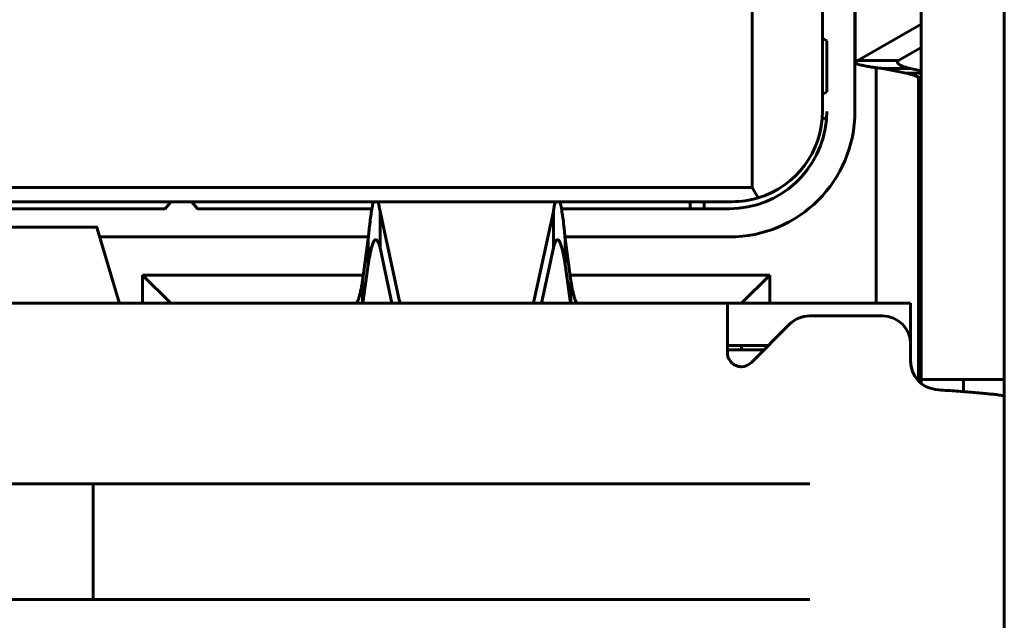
# Model space of a CAD drawing. Header units: millimetres. Extents: x -112 to 98, y -171 to 88.
# Tile 38 of 129: x 1.06 to 8.05, y 1.42 to 5.68. Entities that reach past the tile are written whole.
import ezdxf

# ---------------------------------------------------------------- set-up
doc = ezdxf.new("R2010")
doc.units = ezdxf.units.MM
doc.linetypes.add('K5LT32768', pattern=[0])

msp = doc.modelspace()

# ---------------------------------------------------------------- linework, layer by layer
at = {"color": 150, "linetype": 'K5LT32768', "lineweight": 60, "true_color": 0x0080ff}
for p, q in [((8.0466, 8.6846), (8.0466, -4.7354)), ((8.0466, 8.6846), (8.0466, -4.7354)), ((7.4566, 3.1296), (7.4566, 8.1496)), ((7.4566, 3.1296), (7.4566, 8.1496)), ((6.9866, 8.0896), (6.9866, 5.0296)), ((6.9866, 8.0896), (6.9866, 5.0296)), ((6.9884, 5.3785), (6.9884, 6.6875)), ((6.9884, 5.3785), (6.9884, 6.6875)), ((6.7566, 6.0796), (6.7566, 5.0296)), ((6.7566, 6.0796), (6.7566, 5.0296)), ((6.2566, 5.8496), (6.2566, 4.4896)), ((6.2566, 5.8496), (6.2566, 4.4896)), ((7.4566, 5.6492), (7.0071, 5.3919)), ((7.4566, 5.6492), (7.0071, 5.3919)), ((6.7866, 5.5296), (6.7566, 5.5483)), ((6.7866, 5.5296), (6.7566, 5.5483)), ((6.7866, 5.5296), (6.7866, 5.1696)), ((6.7866, 5.5296), (6.7866, 5.1696)), ((7.2969, 5.3919), (7.4566, 5.4833)), ((7.2969, 5.3919), (7.4566, 5.4833)), ((7.0071, 5.3919), (7.2969, 5.3919)), ((7.0071, 5.3919), (7.2969, 5.3919)), ((7.1366, 5.34), (7.1366, 3.6696)), ((7.1366, 5.34), (7.1366, 3.6696)), ((7.3777, 5.3338), (7.1849, 5.3338)), ((7.1849, 5.3338), (7.3495, 5.3019)), ((7.3777, 5.3338), (7.1849, 5.3338)), ((7.1849, 5.3338), (7.3495, 5.3019)), ((7.4566, 5.3185), (7.3777, 5.3338)), ((7.4566, 5.3185), (7.3777, 5.3338)), ((7.3495, 5.3019), (7.4566, 5.3019)), ((7.3495, 5.3019), (7.4566, 5.3019)), ((7.4366, 3.1191), (7.4366, 5.2723)), ((7.4366, 3.1191), (7.4366, 5.2723)), ((6.7566, 5.1508), (6.7866, 5.1696)), ((6.7566, 5.1508), (6.7866, 5.1696)), ((6.784, 4.9712), (6.7554, 4.9891)), ((6.784, 4.9712), (6.7554, 4.9891)), ((6.2566, 4.4896), (-3.8434, 4.4896)), ((6.2566, 4.4896), (-3.8434, 4.4896)), ((6.299, 4.4161), (6.2566, 4.4896)), ((6.299, 4.4161), (6.2566, 4.4896)), ((-3.7034, 4.3896), (6.1166, 4.3896)), ((-3.7034, 4.3896), (6.1166, 4.3896)), ((0.3216, 4.3396), (2.0916, 4.3396)), ((0.3216, 4.3396), (2.0916, 4.3396)), ((2.0916, 4.3396), (2.1323, 4.3896)), ((2.0916, 4.3396), (2.1323, 4.3896)), ((2.281, 4.3896), (2.3216, 4.3396)), ((2.281, 4.3896), (2.3216, 4.3396)), ((2.3216, 4.3396), (3.559, 4.3396)), ((2.3216, 4.3396), (3.559, 4.3396)), ((4.9043, 4.3396), (6.0966, 4.3396)), ((4.9043, 4.3396), (6.0966, 4.3396)), ((5.8166, 4.3396), (5.8166, 4.3896)), ((5.8166, 4.3396), (5.8166, 4.3896)), ((5.9166, 4.3396), (5.9166, 4.3896)), ((5.9166, 4.3396), (5.9166, 4.3896)), ((3.7527, 3.6929), (3.6167, 4.3212)), ((3.6167, 4.3212), (3.6167, 4.0614)), ((3.7527, 3.6929), (3.6167, 4.3212)), ((3.6167, 4.3212), (3.6167, 4.0614)), ((4.8466, 4.3212), (4.7106, 3.6929)), ((4.8466, 4.3212), (4.7106, 3.6929)), ((4.8466, 4.0614), (4.8466, 4.3212)), ((4.8466, 4.0614), (4.8466, 4.3212)), ((1.6057, 4.2096), (0.8576, 4.2096)), ((1.6057, 4.2096), (0.8576, 4.2096)), ((1.6092, 4.2005), (1.7646, 3.6741)), ((1.6092, 4.2005), (1.7646, 3.6741)), ((1.6272, 4.1396), (3.5341, 4.1396)), ((1.6272, 4.1396), (3.5341, 4.1396)), ((3.5327, 4.1257), (3.4925, 3.8289)), ((3.5327, 4.1257), (3.4925, 3.8289)), ((3.5327, 3.9451), (3.5327, 4.1257)), ((3.5327, 3.9451), (3.5327, 4.1257)), ((4.9292, 4.1396), (6.0966, 4.1396)), ((4.9292, 4.1396), (6.0966, 4.1396)), ((4.9708, 3.8289), (4.9306, 4.1257)), ((4.9306, 4.1257), (4.9306, 3.9451)), ((4.9708, 3.8289), (4.9306, 4.1257)), ((4.9306, 4.1257), (4.9306, 3.9451)), ((3.6167, 4.0614), (3.7015, 3.6696)), ((3.6167, 4.0614), (3.7015, 3.6696)), ((4.7618, 3.6696), (4.8466, 4.0614)), ((4.7618, 3.6696), (4.8466, 4.0614)), ((3.4954, 3.6696), (3.5327, 3.9451)), ((3.4954, 3.6696), (3.5327, 3.9451)), ((4.9306, 3.9451), (4.9679, 3.6696)), ((4.9306, 3.9451), (4.9679, 3.6696)), ((2.1316, 3.6696), (1.9316, 3.8696)), ((1.9316, 3.6696), (1.9316, 3.8696)), ((1.9316, 3.8696), (3.498, 3.8696)), ((2.1316, 3.6696), (1.9316, 3.8696)), ((1.9316, 3.6696), (1.9316, 3.8696)), ((1.9316, 3.8696), (3.498, 3.8696)), ((4.9653, 3.8696), (6.3816, 3.8696)), ((4.9653, 3.8696), (6.3816, 3.8696)), ((6.1816, 3.6696), (6.3816, 3.8696)), ((6.1816, 3.6696), (6.3816, 3.8696)), ((6.3816, 3.8696), (6.3816, 3.6696)), ((6.3816, 3.8696), (6.3816, 3.6696)), ((7.4566, 3.8846), (7.4366, 3.8846)), ((7.4566, 3.8846), (7.4366, 3.8846)), ((3.4925, 3.8289), (3.4925, 3.6696)), ((3.4925, 3.8289), (3.4925, 3.6696)), ((4.9708, 3.6696), (4.9708, 3.8289)), ((4.9708, 3.6696), (4.9708, 3.8289)), ((-3.6184, 3.6696), (6.0816, 3.6696)), ((-3.6184, 3.6696), (6.0816, 3.6696)), ((6.6758, 3.6696), (6.0816, 3.6696)), ((6.0816, 3.3196), (6.0816, 3.6696)), ((6.6758, 3.6696), (6.0816, 3.6696)), ((6.0816, 3.3196), (6.0816, 3.6696)), ((6.7391, 3.6696), (6.6758, 3.6696)), ((6.7391, 3.6696), (6.6758, 3.6696)), ((7.3816, 3.6696), (6.7391, 3.6696)), ((7.3816, 3.6696), (6.7391, 3.6696)), ((7.3816, 3.6696), (7.3816, 3.3796)), ((7.3816, 3.6696), (7.3816, 3.3796)), ((7.1816, 3.5796), (6.6647, 3.5796)), ((7.1816, 3.5796), (6.6647, 3.5796)), ((7.4566, 3.5846), (7.4366, 3.5846)), ((7.4566, 3.5846), (7.4366, 3.5846)), ((6.2525, 3.249), (6.523, 3.5207)), ((6.2525, 3.249), (6.523, 3.5207)), ((6.0816, 3.3696), (6.3725, 3.3696)), ((6.0816, 3.3696), (6.3725, 3.3696)), ((6.1816, 3.3696), (6.1816, 3.3396)), ((6.1816, 3.3696), (6.1816, 3.3396)), ((7.3816, 3.2569), (7.3816, 3.3796)), ((7.3816, 3.2569), (7.3816, 3.3796)), ((6.0816, 3.3396), (6.3427, 3.3396)), ((6.0816, 3.3396), (6.3427, 3.3396)), ((7.4566, 3.1296), (8.0466, 3.1296)), ((7.4566, 3.1296), (7.4566, 3.1008)), ((7.4566, 3.1296), (8.0466, 3.1296)), ((7.4566, 3.1296), (7.4566, 3.1008)), ((7.7566, 3.0426), (7.7566, 3.1296)), ((7.7566, 3.0426), (7.7566, 3.1296)), ((7.5823, 3.0553), (7.5577, 3.0583)), ((7.5823, 3.0553), (7.5577, 3.0583)), ((1.5816, 2.3896), (0.8816, 2.3896)), ((1.5816, 2.3896), (0.8816, 2.3896)), ((2.3816, 2.3896), (1.5816, 2.3896)), ((1.5816, 1.5696), (1.5816, 2.3896)), ((2.3816, 2.3896), (1.5816, 2.3896)), ((1.5816, 1.5696), (1.5816, 2.3896)), ((2.7326, 2.3896), (2.3816, 2.3896)), ((2.7326, 2.3896), (2.3816, 2.3896)), ((2.7326, 2.3896), (6.597, 2.3896)), ((2.7326, 2.3896), (6.597, 2.3896)), ((6.6672, 2.3896), (6.597, 2.3896)), ((6.6672, 2.3896), (6.597, 2.3896)), ((6.6672, 2.3896), (6.6566, 2.3896)), ((6.6672, 2.3896), (6.6566, 2.3896)), ((1.5816, 1.5696), (0.8816, 1.5696)), ((1.5816, 1.5696), (0.8816, 1.5696)), ((1.5816, 1.5696), (2.3816, 1.5696)), ((1.5816, 1.5696), (2.3816, 1.5696)), ((2.3816, 1.5696), (2.7326, 1.5696)), ((2.3816, 1.5696), (2.7326, 1.5696)), ((2.7326, 1.5696), (6.597, 1.5696)), ((2.7326, 1.5696), (6.597, 1.5696)), ((6.597, 1.5696), (6.6672, 1.5696)), ((6.597, 1.5696), (6.6672, 1.5696)), ((6.6672, 1.5696), (6.6566, 1.5696)), ((6.6672, 1.5696), (6.6566, 1.5696))]:
    msp.add_line(p, q, dxfattribs=at)
for centre, radius, start, end in [((6.0966, 5.0296), 0.89, 270, 0), ((6.0966, 5.0296), 0.89, 270, 0), ((6.0966, 5.0296), 0.69, 270, 355.14547), ((6.0966, 5.0296), 0.69, 270, 355.14547), ((6.1166, 5.0296), 0.64, 286.55971, 0), ((6.1166, 5.0296), 0.64, 286.55971, 0), ((6.1166, 5.0296), 0.64, 270, 286.55971), ((6.1166, 5.0296), 0.64, 270, 286.55971), ((6.6647, 3.3796), 0.2, 90, 135.12342), ((6.6647, 3.3796), 0.2, 90, 135.12342), ((7.1816, 3.3796), 0.2, 0, 90), ((7.1816, 3.3796), 0.2, 0, 90), ((6.1816, 3.3196), 0.1, 270.06948, 315.12243), ((6.1816, 3.3196), 0.1, 270.06948, 315.12243), ((7.5816, 3.2569), 0.2, 180, 263.11411), ((7.5816, 3.2569), 0.2, 180, 263.11411)]:
    msp.add_arc(centre, radius, start, end, dxfattribs=at)
for centre, start_param, end_param in [((4.0509, 3.7091), 3.249398, 3.407874), ((4.0509, 3.7091), 3.249398, 3.407874), ((4.4123, 3.7091), 6.016904, 6.17538), ((4.4123, 3.7091), 6.016904, 6.17538)]:
    msp.add_ellipse(centre, major_axis=(0.3, 0), ratio=0.5, start_param=start_param, end_param=end_param, dxfattribs=at)
for points, knots in [([(7.0071, 5.3919), (7.0032, 5.3904), (6.9962, 5.3874), (6.9898, 5.383), (6.9884, 5.3799), (6.9884, 5.3786), (6.9884, 5.3785)], [0, 0, 0, 0, 0.321054, 0.665436, 0.999999, 1, 1, 1, 1]), ([(7.0071, 5.3919), (7.0032, 5.3904), (6.9962, 5.3874), (6.9898, 5.383), (6.9884, 5.3799), (6.9884, 5.3786), (6.9884, 5.3785)], [0, 0, 0, 0, 0.321054, 0.665436, 0.999999, 1, 1, 1, 1]), ([(7.2884, 5.3785), (7.2884, 5.3799), (7.2893, 5.3843), (7.2931, 5.3888), (7.2969, 5.3919)], [0, 0, 0, 0, 0.320603, 1, 1, 1, 1]), ([(7.2884, 5.3785), (7.2884, 5.3799), (7.2893, 5.3843), (7.2931, 5.3888), (7.2969, 5.3919)], [0, 0, 0, 0, 0.320603, 1, 1, 1, 1]), ([(6.9884, 5.3785), (6.9884, 5.3783), (6.9885, 5.3758), (6.9928, 5.3707), (7.0115, 5.3628), (7.0434, 5.355), (7.0827, 5.3478), (7.1214, 5.342), (7.1552, 5.3374), (7.176, 5.3348), (7.1849, 5.3338)], [0, 0, 0, 0, 0.009926, 0.166422, 0.346252, 0.53555, 0.694906, 0.825702, 0.927341, 1, 1, 1, 1]), ([(6.9884, 5.3785), (6.9884, 5.3783), (6.9885, 5.3758), (6.9928, 5.3707), (7.0115, 5.3628), (7.0434, 5.355), (7.0827, 5.3478), (7.1214, 5.342), (7.1552, 5.3374), (7.176, 5.3348), (7.1849, 5.3338)], [0, 0, 0, 0, 0.009926, 0.166422, 0.346252, 0.53555, 0.694906, 0.825702, 0.927341, 1, 1, 1, 1]), ([(7.3777, 5.3338), (7.3696, 5.3359), (7.3542, 5.3403), (7.3341, 5.3468), (7.3155, 5.354), (7.2992, 5.3625), (7.2901, 5.3708), (7.2884, 5.3763), (7.2884, 5.3785)], [0, 0, 0, 0, 0.145762, 0.291537, 0.437324, 0.631749, 0.85722, 1, 1, 1, 1]), ([(7.3777, 5.3338), (7.3696, 5.3359), (7.3542, 5.3403), (7.3341, 5.3468), (7.3155, 5.354), (7.2992, 5.3625), (7.2901, 5.3708), (7.2884, 5.3763), (7.2884, 5.3785)], [0, 0, 0, 0, 0.145762, 0.291537, 0.437324, 0.631749, 0.85722, 1, 1, 1, 1]), ([(7.3495, 5.3019), (7.3592, 5.2994), (7.3777, 5.2945), (7.4018, 5.287), (7.4234, 5.279), (7.4413, 5.2703), (7.4537, 5.2607), (7.4567, 5.2542), (7.4566, 5.2508)], [0, 0, 0, 0, 0.146022, 0.292055, 0.438099, 0.614144, 0.801444, 1, 1, 1, 1]), ([(7.3495, 5.3019), (7.3592, 5.2994), (7.3777, 5.2945), (7.4018, 5.287), (7.4234, 5.279), (7.4413, 5.2703), (7.4537, 5.2607), (7.4567, 5.2542), (7.4566, 5.2508)], [0, 0, 0, 0, 0.146022, 0.292055, 0.438099, 0.614144, 0.801444, 1, 1, 1, 1]), ([(6.7866, 5.0296), (6.7865, 5.0196), (6.7864, 5.0096), (6.7857, 4.9905), (6.7853, 4.9814), (6.7846, 4.9722), (6.7846, 4.972), (6.7846, 4.9716), (6.7846, 4.9715), (6.7846, 4.9712), (6.7846, 4.9712), (6.784, 4.9712)], [0, 0, 0, 0, 0.5, 0.5, 0.978437, 0.978437, 0.988721, 0.988721, 0.998721, 0.998721, 1, 1, 1, 1]), ([(6.7866, 5.0296), (6.7865, 5.0196), (6.7864, 5.0096), (6.7857, 4.9905), (6.7853, 4.9814), (6.7846, 4.9722), (6.7846, 4.972), (6.7846, 4.9716), (6.7846, 4.9715), (6.7846, 4.9712), (6.7846, 4.9712), (6.784, 4.9712)], [0, 0, 0, 0, 0.5, 0.5, 0.978437, 0.978437, 0.988721, 0.988721, 0.998721, 0.998721, 1, 1, 1, 1]), ([(3.5696, 4.3896), (3.5671, 4.3807), (3.5622, 4.3591), (3.5549, 4.3158), (3.5475, 4.2622), (3.541, 4.2062), (3.536, 4.1592), (3.5336, 4.1343), (3.5327, 4.1257)], [0, 0, 0, 0, 0.198457, 0.397922, 0.598021, 0.797358, 0.931228, 1, 1, 1, 1]), ([(3.5696, 4.3896), (3.5671, 4.3807), (3.5622, 4.3591), (3.5549, 4.3158), (3.5475, 4.2622), (3.541, 4.2062), (3.536, 4.1592), (3.5336, 4.1343), (3.5327, 4.1257)], [0, 0, 0, 0, 0.198457, 0.397922, 0.598021, 0.797358, 0.931228, 1, 1, 1, 1]), ([(3.6167, 4.3212), (3.6155, 4.3284), (3.6133, 4.3422), (3.6099, 4.3604), (3.6065, 4.3764), (3.6042, 4.3854), (3.6031, 4.3896)], [0, 0, 0, 0, 0.249573, 0.5, 0.750428, 1, 1, 1, 1]), ([(3.6167, 4.3212), (3.6155, 4.3284), (3.6133, 4.3422), (3.6099, 4.3604), (3.6065, 4.3764), (3.6042, 4.3854), (3.6031, 4.3896)], [0, 0, 0, 0, 0.249573, 0.5, 0.750428, 1, 1, 1, 1]), ([(4.8602, 4.3896), (4.8594, 4.3867), (4.8566, 4.3758), (4.8521, 4.3542), (4.8483, 4.3322), (4.8466, 4.3212)], [0, 0, 0, 0, 0.174031, 0.619877, 1, 1, 1, 1]), ([(4.8602, 4.3896), (4.8594, 4.3867), (4.8566, 4.3758), (4.8521, 4.3542), (4.8483, 4.3322), (4.8466, 4.3212)], [0, 0, 0, 0, 0.174031, 0.619877, 1, 1, 1, 1]), ([(4.9306, 4.1257), (4.9286, 4.1458), (4.9242, 4.1887), (4.9173, 4.2498), (4.9096, 4.3079), (4.9018, 4.3551), (4.8965, 4.3793), (4.8939, 4.389), (4.8937, 4.3896)], [0, 0, 0, 0, 0.160899, 0.355686, 0.564673, 0.78649, 0.987191, 1, 1, 1, 1]), ([(4.9306, 4.1257), (4.9286, 4.1458), (4.9242, 4.1887), (4.9173, 4.2498), (4.9096, 4.3079), (4.9018, 4.3551), (4.8965, 4.3793), (4.8939, 4.389), (4.8937, 4.3896)], [0, 0, 0, 0, 0.160899, 0.355686, 0.564673, 0.78649, 0.987191, 1, 1, 1, 1]), ([(1.6057, 4.2096), (1.6059, 4.2096), (1.6067, 4.2092), (1.6079, 4.2067), (1.6088, 4.2024), (1.6092, 4.2005)], [0, 0, 0, 0, 0.164048, 0.683659, 1, 1, 1, 1]), ([(1.6057, 4.2096), (1.6059, 4.2096), (1.6067, 4.2092), (1.6079, 4.2067), (1.6088, 4.2024), (1.6092, 4.2005)], [0, 0, 0, 0, 0.164048, 0.683659, 1, 1, 1, 1]), ([(3.5327, 3.9451), (3.5352, 3.96), (3.5401, 3.9882), (3.5474, 4.0258), (3.5548, 4.0578), (3.5622, 4.0838), (3.5696, 4.1032), (3.577, 4.1158), (3.5825, 4.1199), (3.5857, 4.1203), (3.5863, 4.1203)], [0, 0, 0, 0, 0.136875, 0.274203, 0.411984, 0.549763, 0.68754, 0.825312, 0.963081, 1, 1, 1, 1]), ([(3.5327, 3.9451), (3.5352, 3.96), (3.5401, 3.9882), (3.5474, 4.0258), (3.5548, 4.0578), (3.5622, 4.0838), (3.5696, 4.1032), (3.577, 4.1158), (3.5825, 4.1199), (3.5857, 4.1203), (3.5863, 4.1203)], [0, 0, 0, 0, 0.136875, 0.274203, 0.411984, 0.549763, 0.68754, 0.825312, 0.963081, 1, 1, 1, 1]), ([(3.5863, 4.1203), (3.5864, 4.1203), (3.5881, 4.1203), (3.5924, 4.1188), (3.5994, 4.1105), (3.6077, 4.0924), (3.6136, 4.0732), (3.6167, 4.0614)], [0, 0, 0, 0, 0, 0.177311, 0.418986, 0.692933, 1, 1, 1, 1]), ([(3.5863, 4.1203), (3.5864, 4.1203), (3.5881, 4.1203), (3.5924, 4.1188), (3.5994, 4.1105), (3.6077, 4.0924), (3.6136, 4.0732), (3.6167, 4.0614)], [0, 0, 0, 0, 0, 0.177311, 0.418986, 0.692933, 1, 1, 1, 1]), ([(4.8466, 4.0614), (4.849, 4.0707), (4.8539, 4.0872), (4.8613, 4.1056), (4.8687, 4.117), (4.8739, 4.1202), (4.8766, 4.1203), (4.8769, 4.1203), (4.8769, 4.1203)], [0, 0, 0, 0, 0.242072, 0.484659, 0.72774, 0.97069, 1, 1, 1, 1, 1]), ([(4.8466, 4.0614), (4.849, 4.0707), (4.8539, 4.0872), (4.8613, 4.1056), (4.8687, 4.117), (4.8739, 4.1202), (4.8766, 4.1203), (4.8769, 4.1203), (4.8769, 4.1203)], [0, 0, 0, 0, 0.242072, 0.484659, 0.72774, 0.97069, 1, 1, 1, 1, 1]), ([(4.8769, 4.1203), (4.8793, 4.1203), (4.8849, 4.1177), (4.8936, 4.1041), (4.9027, 4.079), (4.9108, 4.0484), (4.9179, 4.0158), (4.9243, 3.9823), (4.9285, 3.9578), (4.9306, 3.9451)], [0, 0, 0, 0, 0.1345204, 0.3130189, 0.4870806, 0.6429035, 0.7643147, 0.8833475, 1, 1, 1, 1]), ([(4.8769, 4.1203), (4.8793, 4.1203), (4.8849, 4.1177), (4.8936, 4.1041), (4.9027, 4.079), (4.9108, 4.0484), (4.9179, 4.0158), (4.9243, 3.9823), (4.9285, 3.9578), (4.9306, 3.9451)], [0, 0, 0, 0, 0.1345204, 0.3130189, 0.4870806, 0.6429035, 0.7643147, 0.8833475, 1, 1, 1, 1]), ([(3.4925, 3.8289), (3.4902, 3.8154), (3.4857, 3.7897), (3.4789, 3.7556), (3.4721, 3.7265), (3.4653, 3.7029), (3.4585, 3.6853), (3.4522, 3.6747), (3.447, 3.6703), (3.4441, 3.6696), (3.4429, 3.6696)], [0, 0, 0, 0, 0.136696, 0.273829, 0.411398, 0.54894, 0.686375, 0.823538, 0.928053, 1, 1, 1, 1]), ([(3.4925, 3.8289), (3.4902, 3.8154), (3.4857, 3.7897), (3.4789, 3.7556), (3.4721, 3.7265), (3.4653, 3.7029), (3.4585, 3.6853), (3.4522, 3.6747), (3.447, 3.6703), (3.4441, 3.6696), (3.4429, 3.6696)], [0, 0, 0, 0, 0.136696, 0.273829, 0.411398, 0.54894, 0.686375, 0.823538, 0.928053, 1, 1, 1, 1]), ([(5.0204, 3.6696), (5.0181, 3.6696), (5.0136, 3.6717), (5.0068, 3.6813), (5, 3.6972), (4.9932, 3.7191), (4.9863, 3.7466), (4.9801, 3.7767), (4.9749, 3.8048), (4.972, 3.8218), (4.9708, 3.8289)], [0, 0, 0, 0, 0.136696, 0.273829, 0.411398, 0.54894, 0.686375, 0.823538, 0.928054, 1, 1, 1, 1]), ([(5.0204, 3.6696), (5.0181, 3.6696), (5.0136, 3.6717), (5.0068, 3.6813), (5, 3.6972), (4.9932, 3.7191), (4.9863, 3.7466), (4.9801, 3.7767), (4.9749, 3.8048), (4.972, 3.8218), (4.9708, 3.8289)], [0, 0, 0, 0, 0.136696, 0.273829, 0.411398, 0.54894, 0.686375, 0.823538, 0.928054, 1, 1, 1, 1]), ([(1.7646, 3.6741), (1.7649, 3.6734), (1.7655, 3.672), (1.7664, 3.6706), (1.7673, 3.6698), (1.7679, 3.6696), (1.7683, 3.6696)], [0, 0, 0, 0, 0.24977, 0.5, 0.750247, 1, 1, 1, 1]), ([(1.7646, 3.6741), (1.7649, 3.6734), (1.7655, 3.672), (1.7664, 3.6706), (1.7673, 3.6698), (1.7679, 3.6696), (1.7683, 3.6696)], [0, 0, 0, 0, 0.24977, 0.5, 0.750247, 1, 1, 1, 1]), ([(6.0816, 3.3196), (6.0816, 3.3155), (6.0821, 3.3075), (6.0842, 3.296), (6.0878, 3.2842), (6.0936, 3.2712), (6.1027, 3.2573), (6.1151, 3.2441), (6.1291, 3.234), (6.1428, 3.2271), (6.1541, 3.2233), (6.1638, 3.2212), (6.1726, 3.22), (6.1786, 3.2197), (6.1818, 3.2196)], [0, 0, 0, 0, 0.071599, 0.143902, 0.21698, 0.309757, 0.42238, 0.547, 0.671131, 0.767941, 0.845276, 0.896785, 0.948361, 1, 1, 1, 1]), ([(6.0816, 3.3196), (6.0816, 3.3155), (6.0821, 3.3075), (6.0842, 3.296), (6.0878, 3.2842), (6.0936, 3.2712), (6.1027, 3.2573), (6.1151, 3.2441), (6.1291, 3.234), (6.1428, 3.2271), (6.1541, 3.2233), (6.1638, 3.2212), (6.1726, 3.22), (6.1786, 3.2197), (6.1818, 3.2196)], [0, 0, 0, 0, 0.071599, 0.143902, 0.21698, 0.309757, 0.42238, 0.547, 0.671131, 0.767941, 0.845276, 0.896785, 0.948361, 1, 1, 1, 1]), ([(7.5823, 3.0553), (7.6033, 3.0538), (7.6454, 3.0508), (7.7076, 3.0463), (7.7678, 3.0418), (7.8252, 3.0373), (7.8787, 3.0328), (7.9274, 3.0282), (7.9721, 3.0236), (8.0125, 3.0186), (8.0355, 3.015), (8.0459, 3.013), (8.0466, 3.0129)], [0, 0, 0, 0, 0.105866, 0.211976, 0.318329, 0.424804, 0.531276, 0.637745, 0.743942, 0.861216, 0.990173, 1, 1, 1, 1]), ([(7.5823, 3.0553), (7.6033, 3.0538), (7.6454, 3.0508), (7.7076, 3.0463), (7.7678, 3.0418), (7.8252, 3.0373), (7.8787, 3.0328), (7.9274, 3.0282), (7.9721, 3.0236), (8.0125, 3.0186), (8.0355, 3.015), (8.0459, 3.013), (8.0466, 3.0129)], [0, 0, 0, 0, 0.105866, 0.211976, 0.318329, 0.424804, 0.531276, 0.637745, 0.743942, 0.861216, 0.990173, 1, 1, 1, 1])]:
    msp.add_open_spline(points, degree=3, knots=knots, dxfattribs=at)

doc.saveas('drawing.dxf')
